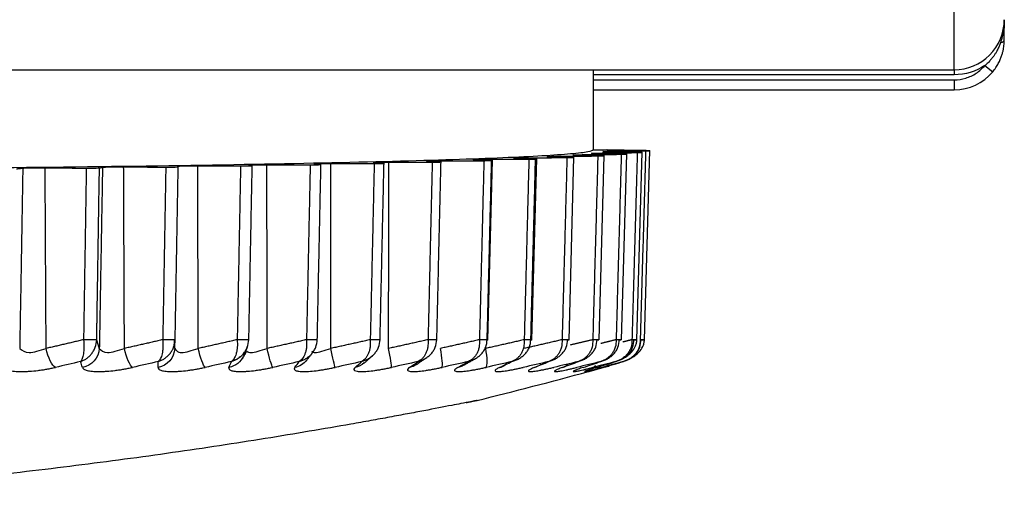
# Model space of a CAD drawing. Header units: millimetres. Extents: x 4 to 205, y 5 to 292.
# Tile 77 of 106: x 180 to 184.91, y 168.18 to 170.54. Entities that reach past the tile are written whole.
import ezdxf

# ---------------------------------------------------------------- set-up
doc = ezdxf.new("R2010")
doc.units = ezdxf.units.MM
doc.layers.add('1', color=7, linetype='CONTINUOUS')

msp = doc.modelspace()

# ---------------------------------------------------------------- linework, layer by layer
at = {"layer": '1', "color": 27, "linetype": 'CONTINUOUS'}
for p, q in [((184.6626, 170.2852), (184.6626, 171.2852)), ((169.4126, 170.2852), (184.6626, 170.2852)), ((184.6626, 170.2852), (184.6626, 170.2602)), ((184.8162, 170.3071), (184.8546, 170.275)), ((184.6626, 170.2602), (182.8626, 170.2602)), ((182.8626, 170.2352), (184.6626, 170.2352)), ((184.6626, 170.2352), (184.6626, 170.1852)), ((182.8627, 170.1852), (184.6626, 170.1852)), ((183.117, 168.937), (183.144, 169.8825)), ((182.3364, 168.9365), (182.3588, 169.8345)), ((182.556, 168.9366), (182.5794, 169.842)), ((182.7411, 168.9366), (182.7655, 169.8497)), ((182.8905, 168.9367), (182.9158, 169.8577)), ((183.0034, 168.9368), (183.0294, 169.8659)), ((183.0791, 168.9369), (183.1056, 169.8741))]:
    msp.add_line(p, q, dxfattribs=at)
for centre, radius, start, end in [((184.6626, 170.5352), 0.25, 270, 0.0001), ((184.6626, 170.4352), 0.25, 270, 320.1616), ((176.9126, 190.4852), 22.5, 283.80597, 285.26759)]:
    msp.add_arc(centre, radius, start, end, dxfattribs=at)
at = {"layer": '1', "color": 27, "linetype": 'CONTINUOUS', "extrusion": (-2.28168e-15, -2.95823e-30, -1)}
msp.add_arc((-184.6626, 170.5352), 0.275, 236.0216, 270, dxfattribs=at)
at = {"layer": '1', "color": 27, "linetype": 'CONTINUOUS'}
for centre, ratio, start_param, end_param in [((184.8626, 170.4936), 0.499485, 2.746632, 3.141587), ((184.8626, 170.4352), 0.387835, 2.230514, 3.14158)]:
    msp.add_ellipse(centre, major_axis=(-0.05, 0), ratio=ratio, start_param=start_param, end_param=end_param, dxfattribs=at)
for points, degree in [([(184.9126, 170.5352), (184.9126, 170.5278), (184.9121, 170.5118), (184.9102, 170.4936), (184.9088, 170.484)], 3), ([(184.9124, 170.5144), (184.9124, 170.5224)], 1), ([(184.9088, 170.484), (184.907, 170.4723), (184.9025, 170.4499), (184.8965, 170.4296), (184.8933, 170.4199)], 3), ([(184.9114, 170.4305), (184.9126, 170.4947)], 1), ([(184.9126, 170.5159), (184.9126, 170.509), (184.9126, 170.5016), (184.9126, 170.4936)], 3), ([(184.8546, 170.275), (184.8604, 170.282), (184.8708, 170.296), (184.8833, 170.3169), (184.8926, 170.3364), (184.8995, 170.3544), (184.9045, 170.3711), (184.908, 170.3865), (184.9103, 170.4005), (184.9118, 170.4132), (184.9125, 170.4247), (184.9126, 170.4318), (184.9126, 170.4352)], 3), ([(184.8933, 170.4199), (184.8924, 170.4172), (184.8904, 170.4116), (184.887, 170.4028), (184.8828, 170.3932), (184.8777, 170.3829), (184.8716, 170.3718), (184.8642, 170.36), (184.8554, 170.3475), (184.8447, 170.3344), (184.8316, 170.3205), (184.8217, 170.3116), (184.8163, 170.3072)], 3), ([(182.8626, 169.8852), (182.8626, 170.0185), (182.8626, 170.1519), (182.8626, 170.2852)], 3), ([(184.6626, 170.2352), (184.6827, 170.2352), (184.7209, 170.2409), (184.7748, 170.2662), (184.8033, 170.2916), (184.8163, 170.3072)], 3), ([(182.8626, 169.8852), (182.9289, 169.8852)], 1), ([(182.9289, 169.8852), (182.9289, 169.8852), (182.9289, 169.8852), (182.9289, 169.8852), (182.929, 169.8851), (182.929, 169.8851), (182.9291, 169.8851), (182.9292, 169.8851), (182.9293, 169.8851), (182.9294, 169.885), (182.9296, 169.885), (182.9297, 169.885), (182.9299, 169.885), (182.9301, 169.885), (182.9303, 169.8849), (182.9305, 169.8849), (182.9308, 169.8849), (182.931, 169.8849), (182.9313, 169.8849), (182.9315, 169.8848), (182.9318, 169.8848), (182.9321, 169.8848), (182.9325, 169.8848), (182.9328, 169.8848), (182.9332, 169.8847), (182.9335, 169.8847), (182.9339, 169.8847), (182.9343, 169.8847), (182.9347, 169.8847), (182.9351, 169.8847), (182.9356, 169.8846), (182.936, 169.8846), (182.9365, 169.8846), (182.937, 169.8846), (182.9375, 169.8846), (182.938, 169.8845), (182.9385, 169.8845), (182.9391, 169.8845), (182.9396, 169.8845), (182.9402, 169.8845), (182.9408, 169.8845), (182.9413, 169.8844), (182.9419, 169.8844), (182.9426, 169.8844), (182.9432, 169.8844), (182.9438, 169.8844), (182.9445, 169.8844), (182.9451, 169.8843), (182.9458, 169.8843), (182.9465, 169.8843), (182.9472, 169.8843), (182.9479, 169.8843), (182.9487, 169.8843), (182.9494, 169.8842), (182.9502, 169.8842), (182.9509, 169.8842), (182.9517, 169.8842), (182.9525, 169.8842), (182.9533, 169.8842), (182.9541, 169.8842), (182.9549, 169.8841), (182.9558, 169.8841), (182.9566, 169.8841), (182.9575, 169.8841), (182.9584, 169.8841), (182.9588, 169.8841)], 2), ([(182.9588, 169.8841), (182.9583, 169.8841), (182.9575, 169.8841), (182.9566, 169.8841), (182.9558, 169.8841), (182.9549, 169.8841), (182.9541, 169.8842), (182.9533, 169.8842), (182.9525, 169.8842), (182.9517, 169.8842), (182.9509, 169.8842), (182.9502, 169.8842), (182.9494, 169.8842), (182.9487, 169.8843), (182.948, 169.8843), (182.9472, 169.8843), (182.9465, 169.8843), (182.9458, 169.8843), (182.9452, 169.8843), (182.9445, 169.8844), (182.9438, 169.8844), (182.9432, 169.8844), (182.9426, 169.8844), (182.9419, 169.8844), (182.9413, 169.8844), (182.9407, 169.8845), (182.9402, 169.8845), (182.9396, 169.8845), (182.9391, 169.8845), (182.9385, 169.8845), (182.938, 169.8845), (182.9375, 169.8846), (182.937, 169.8846), (182.9365, 169.8846), (182.936, 169.8846), (182.9356, 169.8846), (182.9352, 169.8847), (182.9347, 169.8847), (182.9343, 169.8847), (182.9339, 169.8847), (182.9335, 169.8847), (182.9332, 169.8847), (182.9328, 169.8848), (182.9325, 169.8848), (182.9321, 169.8848), (182.9318, 169.8848), (182.9315, 169.8848), (182.9313, 169.8849), (182.931, 169.8849), (182.9307, 169.8849), (182.9305, 169.8849), (182.9303, 169.8849), (182.9301, 169.885), (182.9299, 169.885), (182.9297, 169.885), (182.9296, 169.885), (182.9294, 169.885), (182.9293, 169.8851), (182.9292, 169.8851), (182.9291, 169.8851), (182.929, 169.8851), (182.929, 169.8851), (182.9289, 169.8852), (182.9289, 169.8852), (182.9289, 169.8852), (182.9289, 169.8852)], 2), ([(182.9451, 169.878), (183.1229, 169.8803)], 1), ([(183.1261, 169.8816), (182.9588, 169.8841)], 1), ([(183.1229, 169.8803), (183.0961, 168.9382)], 1), ([(182.1012, 169.831), (182.3161, 169.8316)], 1), ([(182.3548, 169.8328), (182.2699, 169.8363)], 1), ([(182.3161, 169.8316), (182.2939, 168.9382)], 1), ([(182.3288, 169.8383), (182.5406, 169.8392)], 1), ([(182.3325, 168.9382), (182.3548, 169.8328)], 1), ([(182.5738, 169.8404), (182.4734, 169.8438)], 1), ([(182.5406, 169.8392), (182.5173, 168.9382)], 1), ([(182.5229, 169.8459), (182.7305, 169.847)], 1), ([(182.5504, 168.9382), (182.5738, 169.8404)], 1), ([(182.7579, 169.8483), (182.6426, 169.8515)], 1), ([(182.6825, 169.8537), (182.8845, 169.8551)], 1), ([(182.7305, 169.847), (182.7062, 168.9382)], 1), ([(182.9059, 169.8564), (182.7764, 169.8595)], 1), ([(182.8065, 169.8617), (183.0016, 169.8634)], 1), ([(182.8845, 169.8551), (182.8593, 168.9382)], 1), ([(183.0171, 169.8647), (182.8741, 169.8676)], 1), ([(182.8943, 169.8698), (183.0813, 169.8718)], 1), ([(183.0906, 169.8731), (182.935, 169.8758)], 1), ([(183.0016, 169.8634), (182.9758, 168.9382)], 1), ([(183.0813, 169.8718), (183.0549, 168.9382)], 1), ([(179.9835, 169.7909), (180.0155, 169.7946)], 1), ([(180.0155, 169.7946), (180, 168.8944)], 1), ([(180.1269, 169.7958), (180.3322, 169.7946)], 1), ([(180.1319, 168.8944), (180.1269, 169.7958)], 1), ([(180.3322, 169.7946), (180.3186, 168.9382)], 1), ([(180.3858, 169.0301), (180.3979, 169.7954)], 1), ([(180.4131, 169.7992), (180.3973, 168.8944)], 1), ([(180.3979, 169.7954), (180.4131, 169.7992)], 1), ([(180.5187, 169.8005), (180.7289, 169.7996)], 1), ([(180.5226, 168.8944), (180.5187, 169.8005)], 1), ([(180.7289, 169.7996), (180.7136, 168.9382)], 1), ([(180.7757, 168.9382), (180.791, 169.8004)], 1), ([(180.791, 169.8004), (180.7891, 169.8042)], 1), ([(180.8883, 169.8057), (181.102, 169.8051)], 1), ([(180.8909, 168.8944), (180.8883, 169.8057)], 1), ([(181.102, 169.8051), (181.0852, 168.9382)], 1), ([(181.1601, 169.806), (181.1413, 169.8098)], 1), ([(181.1433, 168.9382), (181.1601, 169.806)], 1), ([(181.2334, 169.8114), (181.4494, 169.8111)], 1), ([(181.2348, 168.8944), (181.2334, 169.8114)], 1), ([(181.4494, 169.8111), (181.4311, 168.9382)], 1), ([(181.5031, 169.8121), (181.4673, 169.8158)], 1), ([(181.4848, 168.9382), (181.5031, 169.8121)], 1), ([(181.5518, 169.8175), (181.7688, 169.8175)], 1), ([(181.552, 168.8944), (181.5518, 169.8175)], 1), ([(181.7688, 169.8175), (181.7491, 168.9382)], 1), ([(181.8178, 169.8186), (181.7653, 169.8223)], 1), ([(181.798, 168.9382), (181.8178, 169.8186)], 1), ([(181.8406, 168.8944), (181.8417, 169.8241)], 1), ([(181.8417, 169.8241), (182.0583, 169.8244)], 1), ([(182.1022, 169.8255), (182.0334, 169.8291)], 1), ([(182.0583, 169.8244), (182.0373, 168.9382)], 1), ([(182.0812, 168.9382), (182.1022, 169.8255)], 1), ([(180.3844, 168.9382), (180.3858, 169.0301)], 1), ([(180.3186, 168.9382), (180.2255, 168.9159), (180.1319, 168.8944)], 2), ([(180.3844, 168.9382), (180.3822, 168.9375), (180.3474, 168.9375), (180.3186, 168.9382)], 3), ([(180.3973, 168.8944), (180.3908, 168.9159), (180.3844, 168.9382)], 2), ([(180.7136, 168.9382), (180.6184, 168.9159), (180.5226, 168.8944)], 2), ([(180.7757, 168.9382), (180.776, 168.9375), (180.7431, 168.9375), (180.7136, 168.9382)], 3), ([(180.7664, 168.8964), (180.774, 168.9151), (180.7713, 168.939)], 2), ([(180.7732, 168.8944), (180.7745, 168.9159), (180.7757, 168.9382)], 2), ([(181.0852, 168.9382), (180.9883, 168.9159), (180.8909, 168.8944)], 2), ([(181.1433, 168.9382), (181.1459, 168.9375), (181.1152, 168.9375), (181.0852, 168.9382)], 3), ([(181.118, 168.8575), (181.1366, 168.9029)], 1), ([(181.4311, 168.9382), (181.3332, 168.9159), (181.2348, 168.8944)], 2), ([(181.4848, 168.9382), (181.4898, 168.9375), (181.4614, 168.9375), (181.4311, 168.9382)], 3), ([(181.7491, 168.9382), (181.6508, 168.9159), (181.552, 168.8944)], 2), ([(181.798, 168.9382), (181.8054, 168.9375), (181.7795, 168.9375), (181.7491, 168.9382)], 3), ([(182.0373, 168.9382), (181.9392, 168.9159), (181.8406, 168.8944)], 2), ([(182.0812, 168.9382), (182.0908, 168.9375), (182.0676, 168.9375), (182.0373, 168.9382)], 3), ([(182.2939, 168.9382), (182.1966, 168.9159), (182.0988, 168.8944)], 2), ([(182.3325, 168.9382), (182.3444, 168.9375), (182.3239, 168.9375), (182.2939, 168.9382)], 3), ([(182.5173, 168.9382), (182.4215, 168.9159), (182.325, 168.8944)], 2), ([(182.5504, 168.9382), (182.5644, 168.9375), (182.5469, 168.9375), (182.5173, 168.9382)], 3), ([(182.7062, 168.9382), (182.6123, 168.9159), (182.5179, 168.8944)], 2), ([(182.7335, 168.9382), (182.7496, 168.9375), (182.7351, 168.9375), (182.7062, 168.9382)], 3), ([(182.8593, 168.9382), (182.8028, 168.9244), (182.7462, 168.9109)], 2), ([(182.8807, 168.9382), (182.8988, 168.9375), (182.8875, 168.9375), (182.8593, 168.9382)], 3), ([(182.9758, 168.9382), (182.9381, 168.9286), (182.9003, 168.9193)], 2), ([(182.9912, 168.9382), (183.0111, 168.9375), (183.003, 168.9375), (182.9758, 168.9382)], 3), ([(183.0549, 168.9382), (183.0322, 168.9322), (183.0096, 168.9263)], 2), ([(183.0642, 168.9382), (183.0858, 168.9375), (183.0809, 168.9375), (183.0549, 168.9382)], 3), ([(183.0992, 168.9382), (183.1225, 168.9375), (183.1208, 168.9375), (183.0961, 168.9382)], 3), ([(180.1782, 168.7998), (180.162, 168.8073), (180.1415, 168.8493), (180.1319, 168.8944)], 3), ([(180.3973, 168.8944), (180.3959, 168.8493), (180.3583, 168.8073), (180.3127, 168.7998)], 3), ([(180.563, 168.7998), (180.5502, 168.8073), (180.5323, 168.8493), (180.5226, 168.8944)], 3), ([(180.7732, 168.8944), (180.7725, 168.8493), (180.7356, 168.8073), (180.6901, 168.7998)], 3), ([(180.7732, 168.8944), (180.7786, 168.8874), (180.784, 168.8803), (180.7934, 168.8766)], 3), ([(180.9253, 168.7998), (180.916, 168.8073), (180.9007, 168.8493), (180.8909, 168.8944)], 3), ([(181.1174, 168.8578), (181.1044, 168.8284), (181.0766, 168.8052), (181.0441, 168.7998)], 3), ([(181.132, 168.8795), (181.1113, 168.8446)], 1), ([(181.2628, 168.7998), (181.2571, 168.8073), (181.2446, 168.8493), (181.2348, 168.8944)], 3), ([(181.4318, 168.8348), (181.4665, 168.8804)], 1), ([(181.5736, 168.7998), (181.5714, 168.8073), (181.5618, 168.8493), (181.552, 168.8944)], 3), ([(181.7188, 168.8213), (181.761, 168.8593)], 1), ([(181.8556, 168.7998), (181.857, 168.8073), (181.8503, 168.8493), (181.8406, 168.8944)], 3), ([(181.9792, 168.8134), (182.0312, 168.8494)], 1), ([(182.1071, 168.7998), (182.1121, 168.8073), (182.1084, 168.8493), (182.0988, 168.8944)], 3), ([(182.3266, 168.7998), (182.3351, 168.8073), (182.3344, 168.8493), (182.325, 168.8944)], 3), ([(180.3039, 168.829), (180.262, 168.8193), (180.2201, 168.8096), (180.1782, 168.7998)], 3), ([(180.3127, 168.7998), (180.3098, 168.8096), (180.3068, 168.8193), (180.3039, 168.829)], 3), ([(180.6917, 168.829), (180.6488, 168.8193), (180.6059, 168.8096), (180.563, 168.7998)], 3), ([(180.6901, 168.7998), (180.6906, 168.8096), (180.6911, 168.8193), (180.6917, 168.829)], 3), ([(181.0562, 168.829), (181.0125, 168.8193), (180.9689, 168.8096), (180.9253, 168.7998)], 3), ([(181.0441, 168.7998), (181.0481, 168.8096), (181.0521, 168.8193), (181.0561, 168.829)], 3), ([(181.3951, 168.829), (181.351, 168.8193), (181.3069, 168.8096), (181.2628, 168.7998)], 3), ([(181.4311, 168.8354), (181.4167, 168.8171), (181.396, 168.8037), (181.3727, 168.7998)], 3), ([(181.3727, 168.7998), (181.3801, 168.8096), (181.3876, 168.8193), (181.3951, 168.829)], 3), ([(181.7064, 168.829), (181.6621, 168.8193), (181.6178, 168.8096), (181.5736, 168.7998)], 3), ([(181.6738, 168.7998), (181.6846, 168.8096), (181.6955, 168.8193), (181.7063, 168.829)], 3), ([(181.7183, 168.8219), (181.7059, 168.8106), (181.6906, 168.8027), (181.6738, 168.7998)], 3), ([(181.9881, 168.829), (181.9439, 168.8193), (181.8997, 168.8096), (181.8556, 168.7998)], 3), ([(181.9455, 168.7998), (181.9597, 168.8096), (181.9739, 168.8193), (181.9881, 168.829)], 3), ([(181.9788, 168.8138), (181.9689, 168.8068), (181.9576, 168.8019), (181.9455, 168.7998)], 3), ([(182.2385, 168.829), (182.1947, 168.8193), (182.1509, 168.8096), (182.1071, 168.7998)], 3), ([(182.1862, 168.7998), (182.2036, 168.8096), (182.2211, 168.8193), (182.2385, 168.829)], 3), ([(182.2249, 168.8193), (182.214, 168.8094), (182.2008, 168.8024), (182.1862, 168.7998)], 3), ([(182.211, 168.8086), (182.2722, 168.843)], 1), ([(182.4561, 168.829), (182.4129, 168.8193), (182.3698, 168.8096), (182.3266, 168.7998)], 3), ([(182.3944, 168.7998), (182.4149, 168.8096), (182.4355, 168.8193), (182.4561, 168.829)], 3), ([(182.4289, 168.8171), (182.4191, 168.8084), (182.4073, 168.8022), (182.3944, 168.7998)], 3), ([(182.3944, 168.7998), (182.4043, 168.8017), (182.4135, 168.8057), (182.4217, 168.8114)], 3), ([(182.6395, 168.829), (182.5973, 168.8193), (182.555, 168.8096), (182.5127, 168.7998)], 3), ([(182.5688, 168.7998), (182.5923, 168.8096), (182.6159, 168.8193), (182.6395, 168.829)], 3), ([(182.5996, 168.8155), (182.5908, 168.8076), (182.5803, 168.8021), (182.5688, 168.7998)], 3), ([(182.7876, 168.829), (182.7465, 168.8193), (182.7054, 168.8096), (182.6643, 168.7998)], 3), ([(182.7083, 168.7998), (182.7347, 168.8096), (182.7612, 168.8193), (182.7876, 168.829)], 3), ([(182.7359, 168.8142), (182.7279, 168.807), (182.7186, 168.802), (182.7083, 168.7998)], 3), ([(182.8995, 168.829), (182.8598, 168.8193), (182.8202, 168.8096), (182.7805, 168.7998)], 3), ([(182.812, 168.7998), (182.8412, 168.8096), (182.8704, 168.8193), (182.8995, 168.829)], 3), ([(182.9745, 168.829), (182.9365, 168.8193), (182.8985, 168.8096), (182.8604, 168.7998)], 3), ([(182.8604, 168.7998), (182.865, 168.8014), (182.8692, 168.8045), (182.8728, 168.8088)], 3), ([(182.8795, 168.7998), (182.9111, 168.8096), (182.9428, 168.8193), (182.9745, 168.829)], 3), ([(183.0121, 168.829), (182.976, 168.8193), (182.9399, 168.8096), (182.9037, 168.7998)], 3), ([(182.9101, 168.7998), (182.9441, 168.8096), (182.9781, 168.8193), (183.0121, 168.829)], 3)]:
    msp.add_open_spline(points, degree=degree, dxfattribs=at)
for points, knots in [([(182.8626, 169.8852), (182.8571, 169.8818), (182.846, 169.875), (182.7278, 169.8616), (182.4457, 169.8452), (181.8918, 169.8271), (181.1472, 169.8113), (180.2398, 169.7983), (179.2044, 169.7886), (178.081, 169.7827), (176.9126, 169.7807), (175.7443, 169.7827), (174.6208, 169.7886), (173.5855, 169.7983), (172.678, 169.8113), (171.9335, 169.8271), (171.3796, 169.8452), (171.0975, 169.8616), (170.9793, 169.875), (170.9682, 169.8818), (170.9626, 169.8852)], [0, 0, 0, 0, 0.031283, 0.062566, 0.125057, 0.187547, 0.250038, 0.312528, 0.375019, 0.437509, 0.5, 0.562491, 0.624981, 0.687472, 0.749962, 0.812453, 0.874943, 0.937434, 0.968717, 1, 1, 1, 1]), ([(183.1229, 169.8803), (183.1285, 169.8803), (183.1396, 169.8805), (183.1482, 169.8811), (183.1349, 169.8814), (183.1261, 169.8816)], [0, 0, 0, 0, 0.253282, 0.506563, 1, 1, 1, 1]), ([(182.0334, 169.8291), (182.031, 169.8293), (182.0263, 169.8297), (182.0429, 169.8306), (182.078, 169.8309), (182.1012, 169.831)], [0, 0, 0, 0, 0.252999, 0.505998, 1, 1, 1, 1]), ([(182.2699, 169.8363), (182.2666, 169.8365), (182.26, 169.8369), (182.2727, 169.8378), (182.3064, 169.8381), (182.3288, 169.8383)], [0, 0, 0, 0, 0.252999, 0.505997, 1, 1, 1, 1]), ([(182.3161, 169.8316), (182.3234, 169.8316), (182.338, 169.8317), (182.3598, 169.8321), (182.3568, 169.8325), (182.3548, 169.8328)], [0, 0, 0, 0, 0.253279, 0.506558, 1, 1, 1, 1]), ([(182.4734, 169.8438), (182.4692, 169.844), (182.4607, 169.8444), (182.4695, 169.8453), (182.5016, 169.8456), (182.5229, 169.8459)], [0, 0, 0, 0, 0.252999, 0.505997, 1, 1, 1, 1]), ([(182.5406, 169.8392), (182.5477, 169.8392), (182.562, 169.8393), (182.5818, 169.8397), (182.577, 169.8401), (182.5738, 169.8404)], [0, 0, 0, 0, 0.25328, 0.506559, 1, 1, 1, 1]), ([(182.6426, 169.8515), (182.6375, 169.8517), (182.6273, 169.8521), (182.6319, 169.853), (182.6624, 169.8534), (182.6825, 169.8537)], [0, 0, 0, 0, 0.252998, 0.505997, 1, 1, 1, 1]), ([(182.7305, 169.847), (182.7373, 169.8471), (182.7511, 169.8472), (182.7689, 169.8476), (182.7623, 169.848), (182.7579, 169.8483)], [0, 0, 0, 0, 0.25328, 0.50656, 1, 1, 1, 1]), ([(182.7764, 169.8595), (182.7704, 169.8597), (182.7583, 169.86), (182.7599, 169.8607), (182.7757, 169.8613), (182.7963, 169.8615), (182.8065, 169.8617)], [0, 0, 0, 0, 0.25, 0.5, 0.750001, 1, 1, 1, 1]), ([(182.8741, 169.8676), (182.8673, 169.8678), (182.8536, 169.8681), (182.8521, 169.8688), (182.8652, 169.8694), (182.8846, 169.8697), (182.8943, 169.8698)], [0, 0, 0, 0, 0.25, 0.5, 0.75, 1, 1, 1, 1]), ([(182.8845, 169.8551), (182.8911, 169.8552), (182.9043, 169.8553), (182.9199, 169.8558), (182.9115, 169.8562), (182.9059, 169.8564)], [0, 0, 0, 0, 0.253281, 0.50656, 1, 1, 1, 1]), ([(182.935, 169.8758), (182.9274, 169.876), (182.9122, 169.8763), (182.9078, 169.877), (182.918, 169.8776), (182.9361, 169.8779), (182.9451, 169.878)], [0, 0, 0, 0, 0.25, 0.5, 0.75, 1, 1, 1, 1]), ([(183.0016, 169.8634), (183.0079, 169.8634), (183.0205, 169.8636), (183.0339, 169.8641), (183.0238, 169.8645), (183.0171, 169.8647)], [0, 0, 0, 0, 0.253286, 0.506567, 1, 1, 1, 1]), ([(183.0813, 169.8718), (183.0872, 169.8718), (183.0991, 169.872), (183.1102, 169.8725), (183.0984, 169.8729), (183.0906, 169.8731)], [0, 0, 0, 0, 0.253282, 0.506562, 1, 1, 1, 1]), ([(180.0155, 169.7946), (180.0189, 169.7948), (180.0257, 169.7953), (180.0631, 169.7959), (180.1015, 169.7959), (180.1269, 169.7958)], [0, 0, 0, 0, 0.252999, 0.505997, 1, 1, 1, 1]), ([(180.3322, 169.7946), (180.3374, 169.7946), (180.3546, 169.7945), (180.387, 169.7948), (180.3943, 169.7952), (180.3979, 169.7954)], [0, 0, 0, 0, 0.179899, 0.59003, 1, 1, 1, 1]), ([(180.4131, 169.7992), (180.4156, 169.7994), (180.4205, 169.7998), (180.4549, 169.8005), (180.4933, 169.8005), (180.5187, 169.8005)], [0, 0, 0, 0, 0.252999, 0.505998, 1, 1, 1, 1]), ([(180.7289, 169.7996), (180.7328, 169.7996), (180.7495, 169.7995), (180.782, 169.7998), (180.788, 169.8002), (180.791, 169.8004)], [0, 0, 0, 0, 0.136779, 0.568517, 1, 1, 1, 1]), ([(180.7891, 169.8042), (180.7906, 169.8044), (180.7936, 169.8049), (180.8248, 169.8056), (180.863, 169.8057), (180.8883, 169.8057)], [0, 0, 0, 0, 0.252999, 0.505998, 1, 1, 1, 1]), ([(181.102, 169.8051), (181.1047, 169.8051), (181.1208, 169.805), (181.1534, 169.8053), (181.1579, 169.8058), (181.1601, 169.806)], [0, 0, 0, 0, 0.093253, 0.546803, 1, 1, 1, 1]), ([(181.1413, 169.8098), (181.1418, 169.81), (181.1428, 169.8104), (181.1706, 169.8112), (181.2084, 169.8113), (181.2334, 169.8114)], [0, 0, 0, 0, 0.252999, 0.505998, 1, 1, 1, 1]), ([(181.4494, 169.8111), (181.457, 169.8111), (181.4722, 169.8111), (181.4989, 169.8114), (181.5014, 169.8118), (181.5031, 169.8121)], [0, 0, 0, 0, 0.253278, 0.506556, 1, 1, 1, 1]), ([(181.4673, 169.8158), (181.4669, 169.816), (181.466, 169.8165), (181.4902, 169.8173), (181.5273, 169.8174), (181.5518, 169.8175)], [0, 0, 0, 0, 0.252999, 0.505998, 1, 1, 1, 1]), ([(181.7653, 169.8223), (181.7639, 169.8225), (181.7611, 169.8229), (181.7816, 169.8237), (181.8178, 169.824), (181.8417, 169.8241)], [0, 0, 0, 0, 0.252999, 0.505998, 1, 1, 1, 1]), ([(181.7688, 169.8175), (181.7763, 169.8175), (181.7914, 169.8176), (181.8166, 169.8179), (181.8173, 169.8183), (181.8178, 169.8186)], [0, 0, 0, 0, 0.253279, 0.506556, 1, 1, 1, 1]), ([(182.0583, 169.8244), (182.0657, 169.8244), (182.0806, 169.8244), (182.1042, 169.8248), (182.103, 169.8252), (182.1022, 169.8255)], [0, 0, 0, 0, 0.253279, 0.506557, 1, 1, 1, 1]), ([(180.3039, 168.829), (180.3089, 168.8309), (180.319, 168.8347), (180.3333, 168.8435), (180.3466, 168.8544), (180.3587, 168.8676), (180.369, 168.883), (180.3802, 168.9058), (180.3827, 168.9252), (180.3844, 168.9382)], [0, 0, 0, 0, 0.125264, 0.250511, 0.375738, 0.500945, 0.626125, 0.751273, 1, 1, 1, 1]), ([(180.3186, 168.9382), (180.3195, 168.9252), (180.3207, 168.9058), (180.3195, 168.883), (180.3178, 168.8676), (180.3152, 168.8544), (180.312, 168.8435), (180.3083, 168.8347), (180.3054, 168.8309), (180.3039, 168.829)], [0, 0, 0, 0, 0.248727, 0.373874, 0.499055, 0.624261, 0.749488, 0.874736, 1, 1, 1, 1]), ([(180.7136, 168.9382), (180.7144, 168.9252), (180.7155, 168.9058), (180.7132, 168.883), (180.7106, 168.8676), (180.7069, 168.8544), (180.7025, 168.8435), (180.6974, 168.8347), (180.6936, 168.8309), (180.6917, 168.829)], [0, 0, 0, 0, 0.248727, 0.373874, 0.499055, 0.624261, 0.749488, 0.874736, 1, 1, 1, 1]), ([(180.7664, 168.8964), (180.767, 168.8977), (180.7723, 168.9108), (180.7741, 168.9252), (180.7757, 168.9382)], [0, 0, 0, 0, 0.102327, 1, 1, 1, 1]), ([(181.1356, 168.9005), (181.1356, 168.9005), (181.1333, 168.8945), (181.1273, 168.883), (181.1161, 168.8676), (181.103, 168.8544), (181.0884, 168.8435), (181.0727, 168.8347), (181.0617, 168.8309), (181.0561, 168.829)], [0, 0, 0, 0, 0.001306, 0.167669, 0.334076, 0.500517, 0.666986, 0.833482, 1, 1, 1, 1]), ([(181.0852, 168.9382), (181.0858, 168.9252), (181.0868, 168.9058), (181.0836, 168.883), (181.08, 168.8676), (181.0753, 168.8544), (181.0696, 168.8435), (181.0633, 168.8347), (181.0585, 168.8309), (181.0562, 168.829)], [0, 0, 0, 0, 0.248727, 0.373874, 0.499055, 0.624261, 0.749488, 0.874736, 1, 1, 1, 1]), ([(181.1158, 168.868), (181.1198, 168.8728), (181.1273, 168.883), (181.1393, 168.9058), (181.1417, 168.9252), (181.1433, 168.9382)], [0, 0, 0, 0, 0.250709, 0.501519, 1, 1, 1, 1]), ([(181.4311, 168.9382), (181.4316, 168.9252), (181.4323, 168.9058), (181.4281, 168.883), (181.4237, 168.8676), (181.4179, 168.8544), (181.4111, 168.8435), (181.4035, 168.8347), (181.3979, 168.8309), (181.3951, 168.829)], [0, 0, 0, 0, 0.248727, 0.373874, 0.499055, 0.624261, 0.749488, 0.874736, 1, 1, 1, 1]), ([(181.4568, 168.868), (181.4609, 168.8728), (181.4685, 168.883), (181.4809, 168.9058), (181.4832, 168.9252), (181.4848, 168.9382)], [0, 0, 0, 0, 0.250712, 0.501521, 1, 1, 1, 1]), ([(181.7491, 168.9382), (181.7495, 168.9252), (181.75, 168.9058), (181.7449, 168.883), (181.7396, 168.8676), (181.7328, 168.8544), (181.7249, 168.8435), (181.7161, 168.8347), (181.7096, 168.8309), (181.7064, 168.829)], [0, 0, 0, 0, 0.248727, 0.373874, 0.499055, 0.624261, 0.749488, 0.874736, 1, 1, 1, 1]), ([(181.7405, 168.8439), (181.7459, 168.8472), (181.7562, 168.8544), (181.7701, 168.8676), (181.7817, 168.883), (181.7943, 168.9058), (181.7965, 168.9252), (181.798, 168.9382)], [0, 0, 0, 0, 0.166895, 0.333989, 0.501048, 0.668062, 1, 1, 1, 1]), ([(182.0373, 168.9382), (182.0375, 168.9252), (182.0379, 168.9058), (182.0319, 168.883), (182.0257, 168.8676), (182.018, 168.8544), (182.009, 168.8435), (181.999, 168.8347), (181.9917, 168.8309), (181.9881, 168.829)], [0, 0, 0, 0, 0.248727, 0.373874, 0.499055, 0.624261, 0.749488, 0.874736, 1, 1, 1, 1]), ([(182.023, 168.8439), (182.0284, 168.8472), (182.039, 168.8544), (182.0531, 168.8676), (182.0649, 168.883), (182.0776, 168.9058), (182.0798, 168.9252), (182.0812, 168.9382)], [0, 0, 0, 0, 0.166897, 0.33399, 0.501049, 0.668063, 1, 1, 1, 1]), ([(182.2939, 168.9382), (182.294, 168.9252), (182.2941, 168.9058), (182.2873, 168.883), (182.2804, 168.8676), (182.2717, 168.8544), (182.2616, 168.8435), (182.2506, 168.8347), (182.2425, 168.8309), (182.2385, 168.829)], [0, 0, 0, 0, 0.248727, 0.373874, 0.499055, 0.624261, 0.749488, 0.874736, 1, 1, 1, 1]), ([(182.2739, 168.8439), (182.2795, 168.8472), (182.2901, 168.8544), (182.3044, 168.8676), (182.3163, 168.883), (182.3291, 168.9058), (182.3311, 168.9252), (182.3325, 168.9382)], [0, 0, 0, 0, 0.166899, 0.333991, 0.50105, 0.668064, 1, 1, 1, 1]), ([(182.4561, 168.829), (182.4623, 168.8309), (182.4746, 168.8347), (182.492, 168.8435), (182.5081, 168.8544), (182.5225, 168.8676), (182.5345, 168.883), (182.5472, 168.9058), (182.5491, 168.9252), (182.5504, 168.9382)], [0, 0, 0, 0, 0.125264, 0.250511, 0.375738, 0.500945, 0.626125, 0.751273, 1, 1, 1, 1]), ([(182.5173, 168.9382), (182.5173, 168.9252), (182.5172, 168.9058), (182.5095, 168.883), (182.5019, 168.8676), (182.4923, 168.8544), (182.4813, 168.8435), (182.4692, 168.8347), (182.4605, 168.8309), (182.4561, 168.829)], [0, 0, 0, 0, 0.248727, 0.373874, 0.499055, 0.624261, 0.749488, 0.874736, 1, 1, 1, 1]), ([(182.6395, 168.829), (182.6457, 168.8309), (182.6581, 168.8347), (182.6755, 168.8435), (182.6916, 168.8544), (182.706, 168.8676), (182.7179, 168.883), (182.7305, 168.9058), (182.7323, 168.9252), (182.7335, 168.9382)], [0, 0, 0, 0, 0.125264, 0.250511, 0.375738, 0.500945, 0.626125, 0.751273, 1, 1, 1, 1]), ([(182.7062, 168.9382), (182.706, 168.9252), (182.7057, 168.9058), (182.6973, 168.883), (182.6889, 168.8676), (182.6786, 168.8544), (182.6667, 168.8435), (182.6537, 168.8347), (182.6442, 168.8309), (182.6395, 168.829)], [0, 0, 0, 0, 0.248727, 0.373874, 0.499055, 0.624261, 0.749488, 0.874736, 1, 1, 1, 1]), ([(182.7876, 168.829), (182.7938, 168.8309), (182.8062, 168.8347), (182.8235, 168.8435), (182.8395, 168.8544), (182.8537, 168.8676), (182.8655, 168.883), (182.878, 168.9058), (182.8796, 168.9252), (182.8807, 168.9382)], [0, 0, 0, 0, 0.125264, 0.250511, 0.375738, 0.500945, 0.626125, 0.751273, 1, 1, 1, 1]), ([(182.8593, 168.9382), (182.859, 168.9252), (182.8586, 168.9058), (182.8494, 168.883), (182.8404, 168.8676), (182.8293, 168.8544), (182.8166, 168.8435), (182.8027, 168.8347), (182.7926, 168.8309), (182.7876, 168.829)], [0, 0, 0, 0, 0.248727, 0.373874, 0.499055, 0.624261, 0.749488, 0.874736, 1, 1, 1, 1]), ([(182.8995, 168.829), (182.9056, 168.8309), (182.9179, 168.8347), (182.935, 168.8435), (182.9509, 168.8544), (182.9649, 168.8676), (182.9765, 168.883), (182.9887, 168.9058), (182.9902, 168.9252), (182.9912, 168.9382)], [0, 0, 0, 0, 0.125264, 0.250511, 0.375738, 0.500945, 0.626125, 0.751273, 1, 1, 1, 1]), ([(182.9758, 168.9382), (182.9753, 168.9252), (182.9747, 168.9058), (182.9649, 168.883), (182.9553, 168.8676), (182.9435, 168.8544), (182.9301, 168.8435), (182.9154, 168.8347), (182.9048, 168.8309), (182.8995, 168.829)], [0, 0, 0, 0, 0.248727, 0.373874, 0.499055, 0.624261, 0.749488, 0.874736, 1, 1, 1, 1]), ([(183.0549, 168.9382), (183.0543, 168.9252), (183.0535, 168.9058), (183.0431, 168.883), (183.0329, 168.8676), (183.0205, 168.8544), (183.0064, 168.8435), (182.9911, 168.8347), (182.98, 168.8309), (182.9745, 168.829)], [0, 0, 0, 0, 0.248727, 0.373874, 0.499055, 0.624261, 0.749488, 0.874736, 1, 1, 1, 1]), ([(183.0092, 168.8439), (183.0146, 168.8472), (183.025, 168.8544), (183.0387, 168.8676), (183.0501, 168.883), (183.0619, 168.9058), (183.0633, 168.9252), (183.0642, 168.9382)], [0, 0, 0, 0, 0.166896, 0.333989, 0.501049, 0.668063, 1, 1, 1, 1]), ([(183.0101, 168.8445), (183.0276, 168.8531), (183.0501, 168.8705), (183.07, 168.8995), (183.0775, 168.9207), (183.079, 168.9326), (183.0791, 168.9389)], [0, 0, 0, 0, 0.44991, 0.704148, 0.846108, 1, 1, 1, 1]), ([(183.0961, 168.9382), (183.0954, 168.9252), (183.0944, 168.9058), (183.0834, 168.883), (183.0728, 168.8676), (183.0599, 168.8544), (183.0453, 168.8435), (183.0293, 168.8347), (183.0178, 168.8309), (183.0121, 168.829)], [0, 0, 0, 0, 0.248727, 0.373874, 0.499055, 0.624261, 0.749488, 0.874736, 1, 1, 1, 1]), ([(183.0455, 168.8437), (183.0539, 168.8478), (183.0699, 168.8576), (183.0923, 168.8771), (183.1074, 168.8988), (183.1154, 168.9204), (183.1169, 168.9324), (183.1171, 168.9389)], [0, 0, 0, 0, 0.219689, 0.450294, 0.704122, 0.846061, 1, 1, 1, 1]), ([(183.0459, 168.8438), (183.0459, 168.8438), (183.0513, 168.8471), (183.0614, 168.8544), (183.0748, 168.8676), (183.0858, 168.883), (183.0972, 168.9058), (183.0984, 168.9252), (183.0992, 168.9382)], [0, 0, 0, 0, 0.001397, 0.168246, 0.335069, 0.501857, 0.668601, 1, 1, 1, 1]), ([(180, 168.8944), (180.0124, 168.8842), (180.0374, 168.8639), (180.1004, 168.8842), (180.1319, 168.8944)], [0, 0, 0, 0, 0.49996, 1, 1, 1, 1]), ([(180.3973, 168.8944), (180.4075, 168.8842), (180.4278, 168.8639), (180.491, 168.8842), (180.5226, 168.8944)], [0, 0, 0, 0, 0.499955, 1, 1, 1, 1]), ([(180.6917, 168.829), (180.697, 168.8309), (180.7075, 168.8347), (180.7226, 168.8435), (180.7366, 168.8544), (180.7492, 168.8676), (180.7592, 168.8818), (180.7645, 168.8918), (180.7664, 168.8964)], [0, 0, 0, 0, 0.173276, 0.346529, 0.519753, 0.69295, 0.86611, 1, 1, 1, 1]), ([(180.7934, 168.8766), (180.7975, 168.875), (180.8184, 168.8709), (180.8595, 168.8842), (180.8909, 168.8944)], [0, 0, 0, 0, 0.234659, 1, 1, 1, 1]), ([(181.0561, 168.829), (181.0617, 168.8309), (181.0727, 168.8347), (181.0884, 168.8435), (181.103, 168.8544), (181.1118, 168.8632), (181.1158, 168.868), (181.1158, 168.868)], [0, 0, 0, 0, 0.250016, 0.499997, 0.749938, 0.999838, 1, 1, 1, 1]), ([(181.134, 168.8813), (181.1384, 168.877), (181.1558, 168.8686), (181.2037, 168.8842), (181.2348, 168.8944)], [0, 0, 0, 0, 0.349676, 1, 1, 1, 1]), ([(181.3951, 168.829), (181.4008, 168.8309), (181.4122, 168.8347), (181.4285, 168.8435), (181.4436, 168.8544), (181.4526, 168.8632), (181.4568, 168.868), (181.4568, 168.868)], [0, 0, 0, 0, 0.250016, 0.499998, 0.74994, 0.99984, 1, 1, 1, 1]), ([(181.4578, 168.8802), (181.461, 168.8765), (181.4758, 168.8691), (181.5214, 168.8843), (181.552, 168.8944)], [0, 0, 0, 0, 0.329295, 1, 1, 1, 1]), ([(179.9144, 168.7998), (179.9173, 168.7968), (179.9217, 168.7923), (179.9339, 168.7876), (179.9486, 168.7837), (179.9675, 168.7809), (179.9899, 168.7796), (180.0082, 168.7792), (180.0278, 168.7796), (180.0553, 168.7809), (180.0844, 168.7837), (180.1137, 168.7876), (180.1357, 168.7912), (180.1574, 168.7952), (180.1712, 168.7983), (180.1782, 168.7998)], [0, 0, 0, 0, 0.124868, 0.187439, 0.249989, 0.374815, 0.437354, 0.499898, 0.562442, 0.624981, 0.749808, 0.812358, 0.874929, 0.937484, 1, 1, 1, 1]), ([(180.3127, 168.7998), (180.3145, 168.7968), (180.3172, 168.7923), (180.3272, 168.7876), (180.3399, 168.7837), (180.357, 168.7809), (180.3777, 168.7796), (180.395, 168.7792), (180.4137, 168.7796), (180.4402, 168.7809), (180.4687, 168.7837), (180.4979, 168.7876), (180.5199, 168.7912), (180.5417, 168.7952), (180.5559, 168.7983), (180.563, 168.7998)], [0, 0, 0, 0, 0.124868, 0.187439, 0.249988, 0.374814, 0.437354, 0.499898, 0.562442, 0.624981, 0.749808, 0.812358, 0.874929, 0.937484, 1, 1, 1, 1]), ([(180.6901, 168.7998), (180.6907, 168.7968), (180.6917, 168.7923), (180.6995, 168.7876), (180.71, 168.7837), (180.7252, 168.7809), (180.7442, 168.7796), (180.7603, 168.7792), (180.778, 168.7796), (180.8034, 168.7809), (180.8312, 168.7837), (180.8599, 168.7876), (180.8818, 168.7912), (180.9037, 168.7952), (180.9181, 168.7983), (180.9253, 168.7998)], [0, 0, 0, 0, 0.124868, 0.187439, 0.249988, 0.374814, 0.437354, 0.499898, 0.562442, 0.624981, 0.749808, 0.812358, 0.874929, 0.937484, 1, 1, 1, 1]), ([(181.0441, 168.7998), (181.0436, 168.7968), (181.0429, 168.7923), (181.0485, 168.7876), (181.0568, 168.7837), (181.0699, 168.7809), (181.0871, 168.7796), (181.1019, 168.7792), (181.1185, 168.7796), (181.1426, 168.7809), (181.1694, 168.7837), (181.1976, 168.7876), (181.2192, 168.7912), (181.2411, 168.7952), (181.2556, 168.7983), (181.2628, 168.7998)], [0, 0, 0, 0, 0.124868, 0.187439, 0.249988, 0.374814, 0.437354, 0.499898, 0.562442, 0.624981, 0.749808, 0.812358, 0.874929, 0.937484, 1, 1, 1, 1]), ([(181.3727, 168.7998), (181.3711, 168.7968), (181.3686, 168.7923), (181.3719, 168.7876), (181.378, 168.7837), (181.3889, 168.7809), (181.4042, 168.7796), (181.4177, 168.7792), (181.4331, 168.7796), (181.4558, 168.7809), (181.4815, 168.7837), (181.5089, 168.7876), (181.5301, 168.7912), (181.5518, 168.7952), (181.5663, 168.7983), (181.5736, 168.7998)], [0, 0, 0, 0, 0.12487, 0.187442, 0.249993, 0.37482, 0.43736, 0.499903, 0.562446, 0.624984, 0.749809, 0.812358, 0.874928, 0.937483, 1, 1, 1, 1]), ([(181.6738, 168.7998), (181.671, 168.7968), (181.6669, 168.7923), (181.6679, 168.7876), (181.6717, 168.7837), (181.6804, 168.7809), (181.6936, 168.7796), (181.7057, 168.7792), (181.7198, 168.7796), (181.7409, 168.7809), (181.7653, 168.7837), (181.7918, 168.7876), (181.8126, 168.7912), (181.8339, 168.7952), (181.8484, 168.7983), (181.8556, 168.7998)], [0, 0, 0, 0, 0.124868, 0.187439, 0.249989, 0.374814, 0.437354, 0.499898, 0.562442, 0.624981, 0.749808, 0.812358, 0.874929, 0.937484, 1, 1, 1, 1]), ([(181.7063, 168.829), (181.7122, 168.8309), (181.724, 168.8347), (181.7352, 168.8406), (181.7405, 168.8439), (181.7405, 168.8439)], [0, 0, 0, 0, 0.499702, 0.999336, 1, 1, 1, 1]), ([(181.9455, 168.7998), (181.9416, 168.7968), (181.9358, 168.7923), (181.9345, 168.7876), (181.936, 168.7837), (181.9425, 168.7809), (181.9536, 168.7796), (181.9642, 168.7792), (181.9768, 168.7796), (181.9963, 168.7809), (182.0193, 168.7837), (182.0447, 168.7876), (182.0648, 168.7912), (182.0857, 168.7952), (182.1, 168.7983), (182.1071, 168.7998)], [0, 0, 0, 0, 0.124868, 0.187439, 0.249989, 0.374814, 0.437354, 0.499898, 0.562442, 0.624981, 0.749808, 0.812358, 0.874929, 0.937484, 1, 1, 1, 1]), ([(181.9881, 168.829), (181.9941, 168.8309), (182.0061, 168.8347), (182.0175, 168.8406), (182.023, 168.8439), (182.023, 168.8439)], [0, 0, 0, 0, 0.499695, 0.999321, 1, 1, 1, 1]), ([(182.1862, 168.7998), (182.1812, 168.7968), (182.1738, 168.7923), (182.1702, 168.7876), (182.1694, 168.7837), (182.1735, 168.7809), (182.1825, 168.7796), (182.1915, 168.7792), (182.2027, 168.7796), (182.2203, 168.7809), (182.2417, 168.7837), (182.2659, 168.7876), (182.2853, 168.7912), (182.3055, 168.7952), (182.3196, 168.7983), (182.3266, 168.7998)], [0, 0, 0, 0, 0.124868, 0.187439, 0.249988, 0.374814, 0.437354, 0.499898, 0.562442, 0.624981, 0.749808, 0.812358, 0.874929, 0.937484, 1, 1, 1, 1]), ([(182.2385, 168.829), (182.2446, 168.8309), (182.2569, 168.8347), (182.2684, 168.8406), (182.2739, 168.8439), (182.2739, 168.8439)], [0, 0, 0, 0, 0.499697, 0.999325, 1, 1, 1, 1]), ([(182.3944, 168.7998), (182.3884, 168.7968), (182.3793, 168.7923), (182.3734, 168.7876), (182.3704, 168.7837), (182.3722, 168.7809), (182.3788, 168.7796), (182.3862, 168.7792), (182.3959, 168.7796), (182.4116, 168.7809), (182.4313, 168.7837), (182.4541, 168.7876), (182.4726, 168.7912), (182.4921, 168.7952), (182.5059, 168.7983), (182.5127, 168.7998)], [0, 0, 0, 0, 0.124868, 0.187439, 0.249989, 0.374814, 0.437354, 0.499898, 0.562442, 0.624981, 0.749808, 0.812358, 0.874929, 0.937484, 1, 1, 1, 1]), ([(182.5688, 168.7998), (182.5617, 168.7968), (182.5512, 168.7923), (182.543, 168.7876), (182.5377, 168.7837), (182.5371, 168.7809), (182.5415, 168.7796), (182.5472, 168.7792), (182.5553, 168.7796), (182.5689, 168.7809), (182.5869, 168.7837), (182.6082, 168.7876), (182.6257, 168.7912), (182.6444, 168.7952), (182.6577, 168.7983), (182.6643, 168.7998)], [0, 0, 0, 0, 0.124868, 0.187439, 0.249989, 0.374814, 0.437354, 0.499898, 0.562442, 0.624981, 0.749808, 0.812358, 0.874929, 0.937484, 1, 1, 1, 1]), ([(182.7083, 168.7998), (182.7003, 168.7968), (182.6882, 168.7923), (182.6779, 168.7876), (182.6703, 168.7837), (182.6674, 168.7809), (182.6695, 168.7796), (182.6735, 168.7792), (182.6799, 168.7796), (182.6915, 168.7809), (182.7075, 168.7837), (182.7271, 168.7876), (182.7435, 168.7912), (182.7612, 168.7952), (182.7741, 168.7983), (182.7805, 168.7998)], [0, 0, 0, 0, 0.124868, 0.187439, 0.249989, 0.374814, 0.437354, 0.499898, 0.562442, 0.624981, 0.749808, 0.812358, 0.874929, 0.937484, 1, 1, 1, 1]), ([(182.812, 168.7998), (182.8031, 168.7968), (182.7897, 168.7923), (182.7772, 168.7876), (182.7674, 168.7837), (182.7622, 168.7809), (182.762, 168.7796), (182.7643, 168.7792), (182.769, 168.7796), (182.7783, 168.7809), (182.7924, 168.7837), (182.8102, 168.7876), (182.8254, 168.7912), (182.842, 168.7952), (182.8543, 168.7983), (182.8604, 168.7998)], [0, 0, 0, 0, 0.124869, 0.187439, 0.249987, 0.374811, 0.43735, 0.499893, 0.562437, 0.624976, 0.749803, 0.812354, 0.874925, 0.937481, 1, 1, 1, 1]), ([(182.8795, 168.7998), (182.8696, 168.7968), (182.8549, 168.7923), (182.8404, 168.7876), (182.8285, 168.7837), (182.821, 168.7809), (182.8184, 168.7796), (182.8189, 168.7792), (182.8219, 168.7796), (182.8291, 168.7809), (182.841, 168.7837), (182.8569, 168.7876), (182.8708, 168.7912), (182.8863, 168.7952), (182.8979, 168.7983), (182.9037, 168.7998)], [0, 0, 0, 0, 0.124868, 0.187439, 0.249989, 0.374814, 0.437354, 0.499898, 0.562442, 0.624981, 0.749808, 0.812358, 0.874929, 0.937484, 1, 1, 1, 1]), ([(182.9101, 168.7998), (182.8995, 168.7968), (182.8835, 168.7923), (182.867, 168.7876), (182.853, 168.7837), (182.8433, 168.7809), (182.8384, 168.7796), (182.8372, 168.7792), (182.8384, 168.7796), (182.8433, 168.7809), (182.853, 168.7837), (182.867, 168.7876), (182.8795, 168.7912), (182.8937, 168.7952), (182.9046, 168.7983), (182.9101, 168.7998)], [-0.062516, 0, 0, 0, 0.124868, 0.187439, 0.249989, 0.374814, 0.437354, 0.499898, 0.562442, 0.624981, 0.749808, 0.812358, 0.874929, 0.937484, 1, 1, 1, 1.124868]), ([(182.9745, 168.829), (182.9805, 168.8309), (182.9926, 168.8347), (183.0038, 168.8406), (183.0092, 168.8439), (183.0092, 168.8439)], [0, 0, 0, 0, 0.4997, 0.999331, 1, 1, 1, 1]), ([(183.0121, 168.829), (183.018, 168.8309), (183.0297, 168.8347), (183.0407, 168.8405), (183.0459, 168.8438)], [0, 0, 0, 0, 0.502141, 1, 1, 1, 1]), ([(182.2274, 168.6244), (182.2352, 168.6259), (182.2546, 168.6298), (182.2761, 168.6341), (182.2846, 168.6358), (182.2761, 168.6341), (182.2498, 168.6288), (182.2085, 168.6206), (182.136, 168.6064), (182.0452, 168.5889), (181.9355, 168.5682), (181.8467, 168.5517), (181.7524, 168.5345), (181.6207, 168.511), (181.4464, 168.4809), (181.2264, 168.4446), (180.9221, 168.397), (180.5259, 168.3401), (180.0352, 168.2784), (179.6176, 168.2338), (179.28, 168.2022), (179.1101, 168.1884), (179.0251, 168.1815)], [0, 0, 0, 0, 0.016524, 0.045479, 0.074436, 0.103392, 0.132349, 0.165434, 0.190254, 0.248092, 0.277038, 0.305975, 0.334914, 0.363849, 0.421698, 0.479543, 0.537388, 0.653034, 0.768684, 0.884338, 0.942167, 1, 1, 1, 1])]:
    msp.add_open_spline(points, degree=3, knots=knots, dxfattribs=at)

doc.saveas('drawing.dxf')
